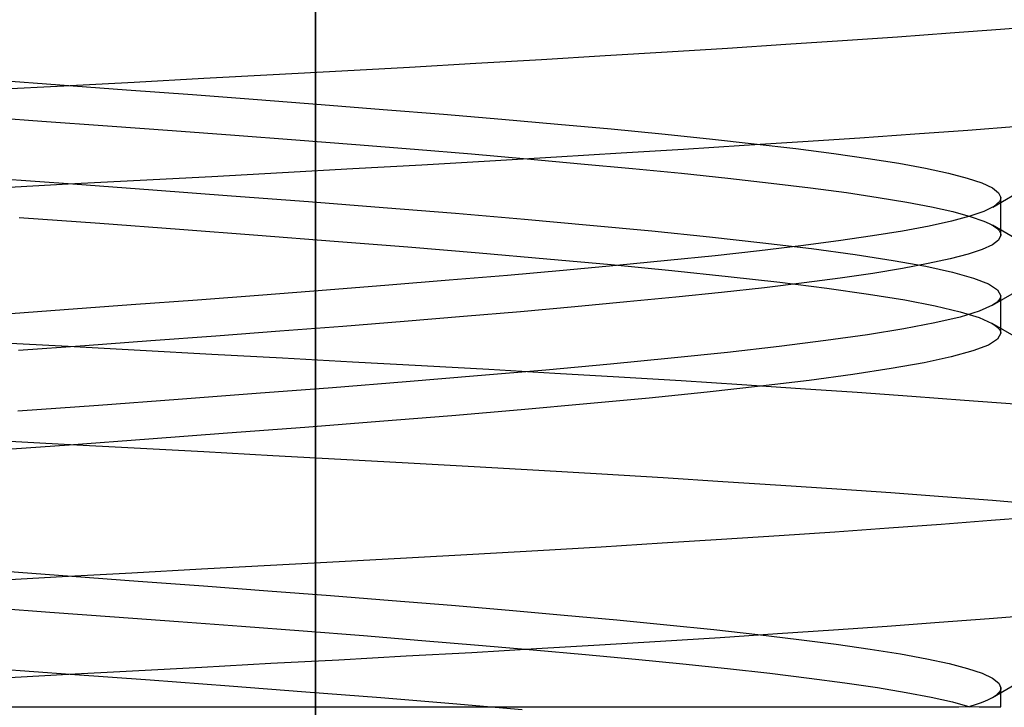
# Model space of a CAD drawing. Header units: millimetres. Extents: x 0 to 93, y -50 to 1.2.
# Tile 42 of 137: x 7.7 to 8.7, y -5.2 to -4.5. Entities that reach past the tile are written whole.
import ezdxf

# ---------------------------------------------------------------- set-up
doc = ezdxf.new("R2010")
doc.units = ezdxf.units.MM
doc.layers.add('MAIN-2', color=7, linetype='Continuous')

msp = doc.modelspace()

# ---------------------------------------------------------------- linework, layer by layer
at = {"layer": 'MAIN-2'}
for p, q in [((8.0005, -9), (8.0005, 0)), ((8.0005, 0), (8.0005, -9)), ((8.0005, -8), (8.0005, -0.8)), ((8.0005, -0.8), (8.0005, -8)), ((8.6996, -4.5095), (8.6481, -4.5134)), ((8.6996, -4.5095), (8.6481, -4.5134)), ((8.7486, -4.5056), (8.6996, -4.5095)), ((8.7486, -4.5056), (8.6996, -4.5095)), ((8.5385, -4.5212), (8.4807, -4.525)), ((8.5385, -4.5212), (8.4807, -4.525)), ((8.5944, -4.5173), (8.5385, -4.5212)), ((8.5944, -4.5173), (8.5385, -4.5212)), ((8.6481, -4.5134), (8.5944, -4.5173)), ((8.6481, -4.5134), (8.5944, -4.5173)), ((8.4211, -4.5288), (8.3596, -4.5326)), ((8.4211, -4.5288), (8.3596, -4.5326)), ((8.4807, -4.525), (8.4211, -4.5288)), ((8.4807, -4.525), (8.4211, -4.5288)), ((8.2312, -4.5404), (8.1644, -4.5443)), ((8.2312, -4.5404), (8.1644, -4.5443)), ((8.2963, -4.5365), (8.2312, -4.5404)), ((8.2963, -4.5365), (8.2312, -4.5404)), ((8.3596, -4.5326), (8.2963, -4.5365)), ((8.3596, -4.5326), (8.2963, -4.5365)), ((8.0964, -4.5482), (8.0274, -4.5521)), ((8.0964, -4.5482), (8.0274, -4.5521)), ((8.1644, -4.5443), (8.0964, -4.5482)), ((8.1644, -4.5443), (8.0964, -4.5482)), ((7.6709, -4.561), (7.7396, -4.566)), ((7.6709, -4.561), (7.7396, -4.566)), ((7.8868, -4.5597), (7.8156, -4.5635)), ((7.8868, -4.5597), (7.8156, -4.5635)), ((7.9575, -4.5559), (7.8868, -4.5597)), ((7.9575, -4.5559), (7.8868, -4.5597)), ((8.0274, -4.5521), (7.9575, -4.5559)), ((8.0274, -4.5521), (7.9575, -4.5559)), ((7.7439, -4.5673), (7.672, -4.5711)), ((7.7439, -4.5673), (7.672, -4.5711)), ((7.7396, -4.566), (7.8078, -4.571)), ((7.7396, -4.566), (7.8078, -4.571)), ((7.8156, -4.5635), (7.7439, -4.5673)), ((7.8156, -4.5635), (7.7439, -4.5673)), ((7.8078, -4.571), (7.8752, -4.576)), ((7.8078, -4.571), (7.8752, -4.576)), ((7.8752, -4.576), (7.9414, -4.581)), ((7.8752, -4.576), (7.9414, -4.581)), ((7.9414, -4.581), (8.0064, -4.586)), ((7.9414, -4.581), (8.0064, -4.586)), ((8.0064, -4.586), (8.0698, -4.591)), ((8.0064, -4.586), (8.0698, -4.591)), ((8.0698, -4.591), (8.1313, -4.596)), ((8.0698, -4.591), (8.1313, -4.596)), ((7.6533, -4.5979), (7.7213, -4.6029)), ((7.6533, -4.5979), (7.7213, -4.6029)), ((8.1313, -4.596), (8.1907, -4.601)), ((8.1313, -4.596), (8.1907, -4.601)), ((8.1907, -4.601), (8.2478, -4.606)), ((8.1907, -4.601), (8.2478, -4.606)), ((7.7213, -4.6029), (7.7885, -4.6078)), ((7.7213, -4.6029), (7.7885, -4.6078)), ((7.7885, -4.6078), (7.8543, -4.6127)), ((7.7885, -4.6078), (7.8543, -4.6127)), ((8.2478, -4.606), (8.3023, -4.611)), ((8.2478, -4.606), (8.3023, -4.611)), ((8.3023, -4.611), (8.354, -4.616)), ((8.3023, -4.611), (8.354, -4.616)), ((8.6663, -4.6121), (8.7177, -4.6082)), ((8.6663, -4.6121), (8.7177, -4.6082)), ((7.8543, -4.6127), (7.9183, -4.6174)), ((7.8543, -4.6127), (7.9183, -4.6174)), ((7.9183, -4.6174), (7.9806, -4.6221)), ((7.9183, -4.6174), (7.9806, -4.6221)), ((8.354, -4.616), (8.4028, -4.621)), ((8.354, -4.616), (8.4028, -4.621)), ((8.4028, -4.621), (8.4483, -4.626)), ((8.4028, -4.621), (8.4483, -4.626)), ((8.4979, -4.6237), (8.556, -4.6199)), ((8.4979, -4.6237), (8.556, -4.6199)), ((8.556, -4.6199), (8.6123, -4.616)), ((8.556, -4.6199), (8.6123, -4.616)), ((8.6123, -4.616), (8.6663, -4.6121)), ((8.6123, -4.616), (8.6663, -4.6121)), ((7.9806, -4.6221), (8.0417, -4.6269)), ((7.9806, -4.6221), (8.0417, -4.6269)), ((8.0417, -4.6269), (8.1015, -4.6317)), ((8.0417, -4.6269), (8.1015, -4.6317)), ((8.1015, -4.6317), (8.1599, -4.6365)), ((8.1015, -4.6317), (8.1599, -4.6365)), ((8.3125, -4.6354), (8.3763, -4.6315)), ((8.3125, -4.6354), (8.3763, -4.6315)), ((8.3763, -4.6315), (8.4381, -4.6276)), ((8.3763, -4.6315), (8.4381, -4.6276)), ((8.4381, -4.6276), (8.4979, -4.6237)), ((8.4381, -4.6276), (8.4979, -4.6237)), ((8.4483, -4.626), (8.4906, -4.631)), ((8.4483, -4.626), (8.4906, -4.631)), ((8.4906, -4.631), (8.5294, -4.636)), ((8.4906, -4.631), (8.5294, -4.636)), ((8.1599, -4.6365), (8.2166, -4.6414)), ((8.1599, -4.6365), (8.2166, -4.6414)), ((8.1786, -4.6434), (8.2465, -4.6394)), ((8.1786, -4.6434), (8.2465, -4.6394)), ((8.2166, -4.6414), (8.2714, -4.6464)), ((8.2166, -4.6414), (8.2714, -4.6464)), ((8.2465, -4.6394), (8.3125, -4.6354)), ((8.2465, -4.6394), (8.3125, -4.6354)), ((8.5294, -4.636), (8.5645, -4.641)), ((8.5294, -4.636), (8.5645, -4.641)), ((8.5645, -4.641), (8.5959, -4.646)), ((8.5645, -4.641), (8.5959, -4.646)), ((7.9671, -4.6554), (8.0386, -4.6514)), ((7.9671, -4.6554), (8.0386, -4.6514)), ((8.0386, -4.6514), (8.1092, -4.6475)), ((8.0386, -4.6514), (8.1092, -4.6475)), ((8.1092, -4.6475), (8.1786, -4.6434)), ((8.1092, -4.6475), (8.1786, -4.6434)), ((8.2714, -4.6464), (8.3241, -4.6513)), ((8.2714, -4.6464), (8.3241, -4.6513)), ((8.3241, -4.6513), (8.3742, -4.6562)), ((8.3241, -4.6513), (8.3742, -4.6562)), ((8.5959, -4.646), (8.6232, -4.651)), ((8.5959, -4.646), (8.6232, -4.651)), ((8.6232, -4.651), (8.6465, -4.656)), ((8.6232, -4.651), (8.6465, -4.656)), ((7.6704, -4.661), (7.753, -4.667)), ((7.6704, -4.661), (7.753, -4.667)), ((7.8217, -4.6632), (7.8947, -4.6593)), ((7.8217, -4.6632), (7.8947, -4.6593)), ((7.8947, -4.6593), (7.9671, -4.6554)), ((7.8947, -4.6593), (7.9671, -4.6554)), ((8.3742, -4.6562), (8.4215, -4.6611)), ((8.3742, -4.6562), (8.4215, -4.6611)), ((8.4215, -4.6611), (8.4656, -4.6661)), ((8.4215, -4.6611), (8.4656, -4.6661)), ((8.6465, -4.656), (8.6656, -4.661)), ((8.6465, -4.656), (8.6656, -4.661)), ((8.6656, -4.661), (8.6806, -4.666)), ((8.6656, -4.661), (8.6806, -4.666)), ((7.6741, -4.671), (7.7481, -4.6671)), ((7.6741, -4.671), (7.7481, -4.6671)), ((7.7481, -4.6671), (7.8217, -4.6632)), ((7.7481, -4.6671), (7.8217, -4.6632)), ((7.753, -4.667), (7.8347, -4.673)), ((7.753, -4.667), (7.8347, -4.673)), ((8.4656, -4.6661), (8.5059, -4.671)), ((8.4656, -4.6661), (8.5059, -4.671)), ((8.5059, -4.671), (8.5424, -4.6759)), ((8.5059, -4.671), (8.5424, -4.6759)), ((8.6806, -4.666), (8.6913, -4.671)), ((8.6806, -4.666), (8.6913, -4.671)), ((8.6913, -4.671), (8.6977, -4.676)), ((8.6913, -4.671), (8.6977, -4.676)), ((8.6917, -4.6906), (8.7253, -4.6711)), ((8.6917, -4.6906), (8.7253, -4.6711)), ((7.8347, -4.673), (7.915, -4.679)), ((7.8347, -4.673), (7.915, -4.679)), ((7.915, -4.679), (7.9936, -4.685)), ((7.915, -4.679), (7.9936, -4.685)), ((8.5424, -4.6759), (8.5749, -4.6808)), ((8.5424, -4.6759), (8.5749, -4.6808)), ((8.5749, -4.6808), (8.6039, -4.6856)), ((8.5749, -4.6808), (8.6039, -4.6856)), ((8.6977, -4.676), (8.6999, -4.6809)), ((8.6977, -4.676), (8.6999, -4.6809)), ((8.6998, -4.6816), (8.6997, -4.6823)), ((8.6998, -4.6816), (8.6997, -4.6823)), ((8.6999, -4.6809), (8.6998, -4.6816)), ((8.6999, -4.6809), (8.6998, -4.6816)), ((8.6999, -4.6842), (8.6999, -4.681)), ((8.6999, -4.6842), (8.6999, -4.681)), ((7.9936, -4.685), (8.0698, -4.691)), ((7.9936, -4.685), (8.0698, -4.691)), ((8.0698, -4.691), (8.1434, -4.697)), ((8.0698, -4.691), (8.1434, -4.697)), ((8.6039, -4.6856), (8.6293, -4.6905)), ((8.6039, -4.6856), (8.6293, -4.6905)), ((8.6293, -4.6905), (8.651, -4.6953)), ((8.6293, -4.6905), (8.651, -4.6953)), ((8.6928, -4.69), (8.6827, -4.695)), ((8.6928, -4.69), (8.6827, -4.695)), ((8.6985, -4.6849), (8.6928, -4.69)), ((8.6985, -4.6849), (8.6928, -4.69)), ((8.6989, -4.6843), (8.6985, -4.6849)), ((8.6989, -4.6843), (8.6985, -4.6849)), ((8.6993, -4.6836), (8.6989, -4.6843)), ((8.6993, -4.6836), (8.6989, -4.6843)), ((8.6995, -4.6829), (8.6993, -4.6836)), ((8.6995, -4.6829), (8.6993, -4.6836)), ((8.6997, -4.6823), (8.6995, -4.6829)), ((8.6997, -4.6823), (8.6995, -4.6829)), ((8.6999, -4.6873), (8.6999, -4.6842)), ((8.6999, -4.6873), (8.6999, -4.6842)), ((8.6999, -4.6905), (8.6999, -4.6873)), ((8.6999, -4.6905), (8.6999, -4.6873)), ((8.6999, -4.6937), (8.6999, -4.6905)), ((8.6999, -4.6937), (8.6999, -4.6905)), ((7.6984, -4.7012), (7.7807, -4.7072)), ((7.6984, -4.7012), (7.7807, -4.7072)), ((8.1434, -4.697), (8.2138, -4.703)), ((8.1434, -4.697), (8.2138, -4.703)), ((8.6682, -4.7), (8.6495, -4.705)), ((8.6682, -4.7), (8.6495, -4.705)), ((8.651, -4.6953), (8.6688, -4.7001)), ((8.651, -4.6953), (8.6688, -4.7001)), ((8.6827, -4.695), (8.6682, -4.7)), ((8.6827, -4.695), (8.6682, -4.7)), ((8.6688, -4.7001), (8.6826, -4.7049)), ((8.6688, -4.7001), (8.6826, -4.7049)), ((8.6999, -4.6969), (8.6999, -4.6937)), ((8.6999, -4.6969), (8.6999, -4.6937)), ((8.6999, -4.7001), (8.6999, -4.6969)), ((8.6999, -4.7001), (8.6999, -4.6969)), ((8.6999, -4.7033), (8.6999, -4.7001)), ((8.6999, -4.7033), (8.6999, -4.7001)), ((7.7807, -4.7072), (7.8619, -4.7132)), ((7.7807, -4.7072), (7.8619, -4.7132)), ((8.2138, -4.703), (8.2807, -4.709)), ((8.2138, -4.703), (8.2807, -4.709)), ((8.2807, -4.709), (8.3438, -4.715)), ((8.2807, -4.709), (8.3438, -4.715)), ((8.6267, -4.71), (8.5997, -4.7151)), ((8.6267, -4.71), (8.5997, -4.7151)), ((8.6495, -4.705), (8.6267, -4.71)), ((8.6495, -4.705), (8.6267, -4.71)), ((8.6826, -4.7049), (8.688, -4.7073)), ((8.6826, -4.7049), (8.688, -4.7073)), ((8.688, -4.7073), (8.6923, -4.7097)), ((8.688, -4.7073), (8.6923, -4.7097)), ((8.7249, -4.7286), (8.6913, -4.7091)), ((8.7249, -4.7286), (8.6913, -4.7091)), ((8.6923, -4.7097), (8.6957, -4.7121)), ((8.6923, -4.7097), (8.6957, -4.7121)), ((8.6999, -4.7065), (8.6999, -4.7033)), ((8.6999, -4.7065), (8.6999, -4.7033)), ((8.6999, -4.7096), (8.6999, -4.7065)), ((8.6999, -4.7096), (8.6999, -4.7065)), ((8.6999, -4.7128), (8.6999, -4.7096)), ((8.6999, -4.7128), (8.6999, -4.7096)), ((7.8619, -4.7132), (7.9417, -4.7192)), ((7.8619, -4.7132), (7.9417, -4.7192)), ((7.9417, -4.7192), (8.0196, -4.7253)), ((7.9417, -4.7192), (8.0196, -4.7253)), ((8.3438, -4.715), (8.4028, -4.721)), ((8.3438, -4.715), (8.4028, -4.721)), ((8.4028, -4.721), (8.4572, -4.727)), ((8.4028, -4.721), (8.4572, -4.727)), ((8.5689, -4.7201), (8.5342, -4.7251)), ((8.5689, -4.7201), (8.5342, -4.7251)), ((8.5997, -4.7151), (8.5689, -4.7201)), ((8.5997, -4.7151), (8.5689, -4.7201)), ((8.6957, -4.7121), (8.6981, -4.7145)), ((8.6957, -4.7121), (8.6981, -4.7145)), ((8.6999, -4.7194), (8.6977, -4.7243)), ((8.6999, -4.7194), (8.6977, -4.7243)), ((8.6981, -4.7145), (8.6995, -4.7169)), ((8.6981, -4.7145), (8.6995, -4.7169)), ((8.6995, -4.7169), (8.6999, -4.7194)), ((8.6995, -4.7169), (8.6999, -4.7194)), ((8.6999, -4.716), (8.6999, -4.7128)), ((8.6999, -4.716), (8.6999, -4.7128)), ((8.6999, -4.7191), (8.6999, -4.716)), ((8.6999, -4.7191), (8.6999, -4.716)), ((8.0196, -4.7253), (8.095, -4.7313)), ((8.0196, -4.7253), (8.095, -4.7313)), ((8.095, -4.7313), (8.1675, -4.7373)), ((8.095, -4.7313), (8.1675, -4.7373)), ((8.4958, -4.7301), (8.4538, -4.7352)), ((8.4958, -4.7301), (8.4538, -4.7352)), ((8.4572, -4.727), (8.5068, -4.733)), ((8.4572, -4.727), (8.5068, -4.733)), ((8.5342, -4.7251), (8.4958, -4.7301)), ((8.5342, -4.7251), (8.4958, -4.7301)), ((8.6914, -4.7291), (8.681, -4.7339)), ((8.6914, -4.7291), (8.681, -4.7339)), ((8.6977, -4.7243), (8.6914, -4.7291)), ((8.6977, -4.7243), (8.6914, -4.7291)), ((8.1675, -4.7373), (8.2367, -4.7433)), ((8.1675, -4.7373), (8.2367, -4.7433)), ((8.4083, -4.7402), (8.3597, -4.7452)), ((8.4083, -4.7402), (8.3597, -4.7452)), ((8.4538, -4.7352), (8.4083, -4.7402)), ((8.4538, -4.7352), (8.4083, -4.7402)), ((8.5068, -4.733), (8.5513, -4.739)), ((8.5068, -4.733), (8.5513, -4.739)), ((8.5513, -4.739), (8.5901, -4.745)), ((8.5513, -4.739), (8.5901, -4.745)), ((8.6666, -4.7387), (8.6482, -4.7435)), ((8.6666, -4.7387), (8.6482, -4.7435)), ((8.681, -4.7339), (8.6666, -4.7387)), ((8.681, -4.7339), (8.6666, -4.7387)), ((8.2367, -4.7433), (8.3024, -4.7493)), ((8.2367, -4.7433), (8.3024, -4.7493)), ((8.3079, -4.7502), (8.2535, -4.7552)), ((8.3079, -4.7502), (8.2535, -4.7552)), ((8.3024, -4.7493), (8.3642, -4.7553)), ((8.3024, -4.7493), (8.3642, -4.7553)), ((8.3597, -4.7452), (8.3079, -4.7502)), ((8.3597, -4.7452), (8.3079, -4.7502)), ((8.5901, -4.745), (8.6233, -4.751)), ((8.5901, -4.745), (8.6233, -4.751)), ((8.6257, -4.7483), (8.5995, -4.7532)), ((8.6257, -4.7483), (8.5995, -4.7532)), ((8.6233, -4.751), (8.6506, -4.757)), ((8.6233, -4.751), (8.6506, -4.757)), ((8.6482, -4.7435), (8.6257, -4.7483)), ((8.6482, -4.7435), (8.6257, -4.7483)), ((8.1964, -4.7603), (8.137, -4.7653)), ((8.1964, -4.7603), (8.137, -4.7653)), ((8.2535, -4.7552), (8.1964, -4.7603)), ((8.2535, -4.7552), (8.1964, -4.7603)), ((8.3642, -4.7553), (8.4216, -4.7613)), ((8.3642, -4.7553), (8.4216, -4.7613)), ((8.4216, -4.7613), (8.4745, -4.7673)), ((8.4216, -4.7613), (8.4745, -4.7673)), ((8.5695, -4.7582), (8.536, -4.7631)), ((8.5695, -4.7582), (8.536, -4.7631)), ((8.5995, -4.7532), (8.5695, -4.7582)), ((8.5995, -4.7532), (8.5695, -4.7582)), ((8.6506, -4.757), (8.672, -4.763)), ((8.6506, -4.757), (8.672, -4.763)), ((8.0754, -4.7703), (8.012, -4.7753)), ((8.0754, -4.7703), (8.012, -4.7753)), ((8.137, -4.7653), (8.0754, -4.7703)), ((8.137, -4.7653), (8.0754, -4.7703)), ((8.4991, -4.768), (8.4587, -4.7729)), ((8.4991, -4.768), (8.4587, -4.7729)), ((8.4745, -4.7673), (8.5223, -4.7733)), ((8.4745, -4.7673), (8.5223, -4.7733)), ((8.536, -4.7631), (8.4991, -4.768)), ((8.536, -4.7631), (8.4991, -4.768)), ((8.672, -4.763), (8.6874, -4.769)), ((8.672, -4.763), (8.6874, -4.769)), ((8.6874, -4.769), (8.6967, -4.775)), ((8.6874, -4.769), (8.6967, -4.775)), ((8.6915, -4.7908), (8.7251, -4.7713)), ((8.6915, -4.7908), (8.7251, -4.7713)), ((7.9469, -4.7803), (7.8803, -4.7854)), ((7.9469, -4.7803), (7.8803, -4.7854)), ((8.012, -4.7753), (7.9469, -4.7803)), ((8.012, -4.7753), (7.9469, -4.7803)), ((8.415, -4.7777), (8.3682, -4.7825)), ((8.415, -4.7777), (8.3682, -4.7825)), ((8.4587, -4.7729), (8.415, -4.7777)), ((8.4587, -4.7729), (8.415, -4.7777)), ((8.5223, -4.7733), (8.5649, -4.7793)), ((8.5223, -4.7733), (8.5649, -4.7793)), ((8.5649, -4.7793), (8.6019, -4.7853)), ((8.5649, -4.7793), (8.6019, -4.7853)), ((8.6967, -4.775), (8.6998, -4.781)), ((8.6967, -4.775), (8.6998, -4.781)), ((8.6998, -4.781), (8.6996, -4.7826)), ((8.6998, -4.781), (8.6996, -4.7826)), ((8.6998, -4.7842), (8.6998, -4.781)), ((8.6998, -4.7842), (8.6998, -4.781)), ((7.8127, -4.7904), (7.7442, -4.7954)), ((7.8127, -4.7904), (7.7442, -4.7954)), ((7.8803, -4.7854), (7.8127, -4.7904)), ((7.8803, -4.7854), (7.8127, -4.7904)), ((8.2654, -4.7923), (8.2097, -4.7973)), ((8.2654, -4.7923), (8.2097, -4.7973)), ((8.3183, -4.7873), (8.2654, -4.7923)), ((8.3183, -4.7873), (8.2654, -4.7923)), ((8.3682, -4.7825), (8.3183, -4.7873)), ((8.3682, -4.7825), (8.3183, -4.7873)), ((8.6019, -4.7853), (8.6331, -4.7913)), ((8.6019, -4.7853), (8.6331, -4.7913)), ((8.6331, -4.7913), (8.6585, -4.7973)), ((8.6331, -4.7913), (8.6585, -4.7973)), ((8.6915, -4.7908), (8.678, -4.7968)), ((8.6915, -4.7908), (8.678, -4.7968)), ((8.694, -4.7891), (8.6915, -4.7908)), ((8.694, -4.7891), (8.6915, -4.7908)), ((8.6961, -4.7875), (8.694, -4.7891)), ((8.6961, -4.7875), (8.694, -4.7891)), ((8.6977, -4.7859), (8.6961, -4.7875)), ((8.6977, -4.7859), (8.6961, -4.7875)), ((8.6989, -4.7843), (8.6977, -4.7859)), ((8.6989, -4.7843), (8.6977, -4.7859)), ((8.6996, -4.7826), (8.6989, -4.7843)), ((8.6996, -4.7826), (8.6989, -4.7843)), ((8.6998, -4.7874), (8.6998, -4.7842)), ((8.6998, -4.7874), (8.6998, -4.7842)), ((8.6998, -4.7906), (8.6998, -4.7874)), ((8.6998, -4.7906), (8.6998, -4.7874)), ((8.6998, -4.7938), (8.6998, -4.7906)), ((8.6998, -4.7938), (8.6998, -4.7906)), ((7.7442, -4.7954), (7.6752, -4.8004)), ((7.7442, -4.7954), (7.6752, -4.8004)), ((8.1515, -4.8023), (8.091, -4.8073)), ((8.1515, -4.8023), (8.091, -4.8073)), ((8.2097, -4.7973), (8.1515, -4.8023)), ((8.2097, -4.7973), (8.1515, -4.8023)), ((8.678, -4.7968), (8.6583, -4.8028)), ((8.678, -4.7968), (8.6583, -4.8028)), ((8.6585, -4.7973), (8.6778, -4.8033)), ((8.6585, -4.7973), (8.6778, -4.8033)), ((8.6998, -4.797), (8.6998, -4.7938)), ((8.6998, -4.797), (8.6998, -4.7938)), ((8.6998, -4.8001), (8.6998, -4.797)), ((8.6998, -4.8001), (8.6998, -4.797)), ((8.6998, -4.8033), (8.6998, -4.8001)), ((8.6998, -4.8033), (8.6998, -4.8001)), ((8.0285, -4.8123), (7.9644, -4.8172)), ((8.0285, -4.8123), (7.9644, -4.8172)), ((8.091, -4.8073), (8.0285, -4.8123)), ((8.091, -4.8073), (8.0285, -4.8123)), ((8.6326, -4.8088), (8.6011, -4.8148)), ((8.6326, -4.8088), (8.6011, -4.8148)), ((8.6583, -4.8028), (8.6326, -4.8088)), ((8.6583, -4.8028), (8.6326, -4.8088)), ((8.6778, -4.8033), (8.6912, -4.8093)), ((8.6778, -4.8033), (8.6912, -4.8093)), ((8.7248, -4.8288), (8.6912, -4.8092)), ((8.7248, -4.8288), (8.6912, -4.8092)), ((8.6912, -4.8093), (8.6938, -4.8109)), ((8.6912, -4.8093), (8.6938, -4.8109)), ((8.6938, -4.8109), (8.696, -4.8126)), ((8.6938, -4.8109), (8.696, -4.8126)), ((8.6998, -4.8065), (8.6998, -4.8033)), ((8.6998, -4.8065), (8.6998, -4.8033)), ((8.6998, -4.8097), (8.6998, -4.8065)), ((8.6998, -4.8097), (8.6998, -4.8065)), ((8.6998, -4.8129), (8.6998, -4.8097)), ((8.6998, -4.8129), (8.6998, -4.8097)), ((7.899, -4.8221), (7.8326, -4.827)), ((7.899, -4.8221), (7.8326, -4.827)), ((7.9644, -4.8172), (7.899, -4.8221)), ((7.9644, -4.8172), (7.899, -4.8221)), ((8.5639, -4.8208), (8.5214, -4.8268)), ((8.5639, -4.8208), (8.5214, -4.8268)), ((8.6011, -4.8148), (8.5639, -4.8208)), ((8.6011, -4.8148), (8.5639, -4.8208)), ((8.696, -4.8126), (8.6977, -4.8143)), ((8.696, -4.8126), (8.6977, -4.8143)), ((8.6998, -4.8193), (8.6967, -4.8253)), ((8.6998, -4.8193), (8.6967, -4.8253)), ((8.6977, -4.8143), (8.6989, -4.8159)), ((8.6977, -4.8143), (8.6989, -4.8159)), ((8.6989, -4.8159), (8.6996, -4.8176)), ((8.6989, -4.8159), (8.6996, -4.8176)), ((8.6996, -4.8176), (8.6998, -4.8193)), ((8.6996, -4.8176), (8.6998, -4.8193)), ((8.6998, -4.8161), (8.6998, -4.8129)), ((8.6998, -4.8161), (8.6998, -4.8129)), ((8.6998, -4.8192), (8.6998, -4.8161)), ((8.6998, -4.8192), (8.6998, -4.8161)), ((7.7481, -4.8329), (7.6742, -4.8289)), ((7.7481, -4.8329), (7.6742, -4.8289)), ((7.7654, -4.832), (7.6977, -4.8369)), ((7.7654, -4.832), (7.6977, -4.8369)), ((7.8326, -4.827), (7.7654, -4.832)), ((7.8326, -4.827), (7.7654, -4.832)), ((8.5214, -4.8268), (8.4737, -4.8328)), ((8.5214, -4.8268), (8.4737, -4.8328)), ((8.6872, -4.8313), (8.6714, -4.8373)), ((8.6872, -4.8313), (8.6714, -4.8373)), ((8.6967, -4.8253), (8.6872, -4.8313)), ((8.6967, -4.8253), (8.6872, -4.8313)), ((7.8217, -4.8368), (7.7481, -4.8329)), ((7.8217, -4.8368), (7.7481, -4.8329)), ((7.8948, -4.8408), (7.8217, -4.8368)), ((7.8948, -4.8408), (7.8217, -4.8368)), ((7.9671, -4.8447), (7.8948, -4.8408)), ((7.9671, -4.8447), (7.8948, -4.8408)), ((8.4209, -4.8388), (8.3634, -4.8448)), ((8.4209, -4.8388), (8.3634, -4.8448)), ((8.4737, -4.8328), (8.4209, -4.8388)), ((8.4737, -4.8328), (8.4209, -4.8388)), ((8.6714, -4.8373), (8.6494, -4.8433)), ((8.6714, -4.8373), (8.6494, -4.8433)), ((8.0385, -4.8486), (7.9671, -4.8447)), ((8.0385, -4.8486), (7.9671, -4.8447)), ((8.1087, -4.8524), (8.0385, -4.8486)), ((8.1087, -4.8524), (8.0385, -4.8486)), ((8.1775, -4.8563), (8.1087, -4.8524)), ((8.1775, -4.8563), (8.1087, -4.8524)), ((8.3015, -4.8508), (8.2356, -4.8568)), ((8.3015, -4.8508), (8.2356, -4.8568)), ((8.3634, -4.8448), (8.3015, -4.8508)), ((8.3634, -4.8448), (8.3015, -4.8508)), ((8.6216, -4.8493), (8.588, -4.8553)), ((8.6216, -4.8493), (8.588, -4.8553)), ((8.6494, -4.8433), (8.6216, -4.8493)), ((8.6494, -4.8433), (8.6216, -4.8493)), ((8.2356, -4.8568), (8.166, -4.8628)), ((8.2356, -4.8568), (8.166, -4.8628)), ((8.2447, -4.8602), (8.1775, -4.8563)), ((8.2447, -4.8602), (8.1775, -4.8563)), ((8.3102, -4.864), (8.2447, -4.8602)), ((8.3102, -4.864), (8.2447, -4.8602)), ((8.5488, -4.8613), (8.5044, -4.8673)), ((8.5488, -4.8613), (8.5044, -4.8673)), ((8.588, -4.8553), (8.5488, -4.8613)), ((8.588, -4.8553), (8.5488, -4.8613)), ((8.0933, -4.8688), (8.0179, -4.8748)), ((8.0933, -4.8688), (8.0179, -4.8748)), ((8.166, -4.8628), (8.0933, -4.8688)), ((8.166, -4.8628), (8.0933, -4.8688)), ((8.3739, -4.8679), (8.3102, -4.864)), ((8.3739, -4.8679), (8.3102, -4.864)), ((8.4356, -4.8718), (8.3739, -4.8679)), ((8.4356, -4.8718), (8.3739, -4.8679)), ((8.4954, -4.8758), (8.4356, -4.8718)), ((8.4954, -4.8758), (8.4356, -4.8718)), ((8.5044, -4.8673), (8.4548, -4.8733)), ((8.5044, -4.8673), (8.4548, -4.8733)), ((7.9401, -4.8808), (7.8604, -4.8868)), ((7.9401, -4.8808), (7.8604, -4.8868)), ((8.0179, -4.8748), (7.9401, -4.8808)), ((8.0179, -4.8748), (7.9401, -4.8808)), ((8.4003, -4.8793), (8.3411, -4.8853)), ((8.4003, -4.8793), (8.3411, -4.8853)), ((8.4548, -4.8733), (8.4003, -4.8793)), ((8.4548, -4.8733), (8.4003, -4.8793)), ((8.5533, -4.8797), (8.4954, -4.8758)), ((8.5533, -4.8797), (8.4954, -4.8758)), ((8.6092, -4.8837), (8.5533, -4.8797)), ((8.6092, -4.8837), (8.5533, -4.8797)), ((7.7791, -4.8928), (7.6968, -4.8988)), ((7.7791, -4.8928), (7.6968, -4.8988)), ((7.8604, -4.8868), (7.7791, -4.8928)), ((7.8604, -4.8868), (7.7791, -4.8928)), ((8.2776, -4.8913), (8.2104, -4.8973)), ((8.2776, -4.8913), (8.2104, -4.8973)), ((8.3411, -4.8853), (8.2776, -4.8913)), ((8.3411, -4.8853), (8.2776, -4.8913)), ((8.6629, -4.8877), (8.6092, -4.8837)), ((8.6629, -4.8877), (8.6092, -4.8837)), ((8.7141, -4.8916), (8.6629, -4.8877)), ((8.7141, -4.8916), (8.6629, -4.8877)), ((8.2104, -4.8973), (8.1396, -4.9033)), ((8.2104, -4.8973), (8.1396, -4.9033)), ((8.0659, -4.9093), (7.9896, -4.9153)), ((8.0659, -4.9093), (7.9896, -4.9153)), ((8.1396, -4.9033), (8.0659, -4.9093)), ((8.1396, -4.9033), (8.0659, -4.9093)), ((7.911, -4.9213), (7.8307, -4.9273)), ((7.911, -4.9213), (7.8307, -4.9273)), ((7.9896, -4.9153), (7.911, -4.9213)), ((7.9896, -4.9153), (7.911, -4.9213)), ((7.744, -4.9326), (7.6721, -4.9288)), ((7.744, -4.9326), (7.6721, -4.9288)), ((7.8156, -4.9365), (7.744, -4.9326)), ((7.8156, -4.9365), (7.744, -4.9326)), ((7.8307, -4.9273), (7.7491, -4.9333)), ((7.8307, -4.9273), (7.7491, -4.9333)), ((7.7491, -4.9333), (7.6665, -4.9393)), ((7.7491, -4.9333), (7.6665, -4.9393)), ((7.8867, -4.9403), (7.8156, -4.9365)), ((7.8867, -4.9403), (7.8156, -4.9365)), ((7.9571, -4.9442), (7.8867, -4.9403)), ((7.9571, -4.9442), (7.8867, -4.9403)), ((8.0266, -4.948), (7.9571, -4.9442)), ((8.0266, -4.948), (7.9571, -4.9442)), ((8.0951, -4.9518), (8.0266, -4.948)), ((8.0951, -4.9518), (8.0266, -4.948)), ((8.1624, -4.9556), (8.0951, -4.9518)), ((8.1624, -4.9556), (8.0951, -4.9518)), ((8.2284, -4.9593), (8.1624, -4.9556)), ((8.2284, -4.9593), (8.1624, -4.9556)), ((8.2928, -4.963), (8.2284, -4.9593)), ((8.2928, -4.963), (8.2284, -4.9593)), ((8.3555, -4.9668), (8.2928, -4.963)), ((8.3555, -4.9668), (8.2928, -4.963)), ((8.4164, -4.9706), (8.3555, -4.9668)), ((8.4164, -4.9706), (8.3555, -4.9668)), ((8.4754, -4.9744), (8.4164, -4.9706)), ((8.4754, -4.9744), (8.4164, -4.9706)), ((8.5325, -4.9783), (8.4754, -4.9744)), ((8.5325, -4.9783), (8.4754, -4.9744)), ((8.5876, -4.9821), (8.5325, -4.9783)), ((8.5876, -4.9821), (8.5325, -4.9783)), ((8.6406, -4.986), (8.5876, -4.9821)), ((8.6406, -4.986), (8.5876, -4.9821)), ((8.6914, -4.9899), (8.6406, -4.986)), ((8.6914, -4.9899), (8.6406, -4.986)), ((8.7401, -4.9938), (8.6914, -4.9899)), ((8.7401, -4.9938), (8.6914, -4.9899)), ((8.639, -5.0139), (8.69, -5.01)), ((8.639, -5.0139), (8.69, -5.01)), ((8.69, -5.01), (8.7384, -5.0062)), ((8.69, -5.01), (8.7384, -5.0062)), ((8.4737, -5.0254), (8.5306, -5.0216)), ((8.4737, -5.0254), (8.5306, -5.0216)), ((8.5306, -5.0216), (8.5858, -5.0177)), ((8.5306, -5.0216), (8.5858, -5.0177)), ((8.5858, -5.0177), (8.639, -5.0139)), ((8.5858, -5.0177), (8.639, -5.0139)), ((8.292, -5.0369), (8.3545, -5.0331)), ((8.292, -5.0369), (8.3545, -5.0331)), ((8.3545, -5.0331), (8.415, -5.0293)), ((8.3545, -5.0331), (8.415, -5.0293)), ((8.415, -5.0293), (8.4737, -5.0254)), ((8.415, -5.0293), (8.4737, -5.0254)), ((8.1613, -5.0444), (8.2275, -5.0407)), ((8.1613, -5.0444), (8.2275, -5.0407)), ((8.2275, -5.0407), (8.292, -5.0369)), ((8.2275, -5.0407), (8.292, -5.0369)), ((7.9548, -5.0558), (8.0247, -5.052)), ((7.9548, -5.0558), (8.0247, -5.052)), ((8.0247, -5.052), (8.0936, -5.0482)), ((8.0247, -5.052), (8.0936, -5.0482)), ((8.0936, -5.0482), (8.1613, -5.0444)), ((8.0936, -5.0482), (8.1613, -5.0444)), ((7.684, -5.0619), (7.7521, -5.0669)), ((7.684, -5.0619), (7.7521, -5.0669)), ((7.7422, -5.0673), (7.8133, -5.0634)), ((7.7422, -5.0673), (7.8133, -5.0634)), ((7.8133, -5.0634), (7.8842, -5.0596)), ((7.8133, -5.0634), (7.8842, -5.0596)), ((7.8842, -5.0596), (7.9548, -5.0558)), ((7.8842, -5.0596), (7.9548, -5.0558)), ((7.6711, -5.0712), (7.7422, -5.0673)), ((7.6711, -5.0712), (7.7422, -5.0673)), ((7.7521, -5.0669), (7.8196, -5.0719)), ((7.7521, -5.0669), (7.8196, -5.0719)), ((7.8196, -5.0719), (7.8863, -5.0768)), ((7.8196, -5.0719), (7.8863, -5.0768)), ((7.8863, -5.0768), (7.9519, -5.0818)), ((7.8863, -5.0768), (7.9519, -5.0818)), ((7.9519, -5.0818), (8.0161, -5.0867)), ((7.9519, -5.0818), (8.0161, -5.0867)), ((8.0161, -5.0867), (8.0787, -5.0917)), ((8.0161, -5.0867), (8.0787, -5.0917)), ((8.0787, -5.0917), (8.1394, -5.0966)), ((8.0787, -5.0917), (8.1394, -5.0966)), ((7.6631, -5.0987), (7.7296, -5.1035)), ((7.6631, -5.0987), (7.7296, -5.1035)), ((7.7296, -5.1035), (7.7956, -5.1083)), ((7.7296, -5.1035), (7.7956, -5.1083)), ((8.1394, -5.0966), (8.1981, -5.1016)), ((8.1394, -5.0966), (8.1981, -5.1016)), ((8.1981, -5.1016), (8.2543, -5.1066)), ((8.1981, -5.1016), (8.2543, -5.1066)), ((7.7956, -5.1083), (7.8609, -5.1131)), ((7.7956, -5.1083), (7.8609, -5.1131)), ((7.8609, -5.1131), (7.9251, -5.1179)), ((7.8609, -5.1131), (7.9251, -5.1179)), ((8.2543, -5.1066), (8.3081, -5.1115)), ((8.2543, -5.1066), (8.3081, -5.1115)), ((8.3081, -5.1115), (8.359, -5.1165)), ((8.3081, -5.1115), (8.359, -5.1165)), ((8.6371, -5.114), (8.6879, -5.1102)), ((8.6371, -5.114), (8.6879, -5.1102)), ((8.6879, -5.1102), (8.7364, -5.1064)), ((8.6879, -5.1102), (8.7364, -5.1064)), ((7.9251, -5.1179), (7.988, -5.1227)), ((7.9251, -5.1179), (7.988, -5.1227)), ((7.988, -5.1227), (8.0495, -5.1276)), ((7.988, -5.1227), (8.0495, -5.1276)), ((8.359, -5.1165), (8.4071, -5.1214)), ((8.359, -5.1165), (8.4071, -5.1214)), ((8.4071, -5.1214), (8.4521, -5.1264)), ((8.4071, -5.1214), (8.4521, -5.1264)), ((8.4722, -5.1255), (8.5291, -5.1217)), ((8.4722, -5.1255), (8.5291, -5.1217)), ((8.5291, -5.1217), (8.5841, -5.1178)), ((8.5291, -5.1217), (8.5841, -5.1178)), ((8.5841, -5.1178), (8.6371, -5.114)), ((8.5841, -5.1178), (8.6371, -5.114)), ((8.0495, -5.1276), (8.1093, -5.1324)), ((8.0495, -5.1276), (8.1093, -5.1324)), ((8.1093, -5.1324), (8.1671, -5.1372)), ((8.1093, -5.1324), (8.1671, -5.1372)), ((8.2904, -5.137), (8.3528, -5.1332)), ((8.2904, -5.137), (8.3528, -5.1332)), ((8.3528, -5.1332), (8.4134, -5.1294)), ((8.3528, -5.1332), (8.4134, -5.1294)), ((8.4134, -5.1294), (8.4722, -5.1255)), ((8.4134, -5.1294), (8.4722, -5.1255)), ((8.4521, -5.1264), (8.4938, -5.1314)), ((8.4521, -5.1264), (8.4938, -5.1314)), ((8.4938, -5.1314), (8.532, -5.1363)), ((8.4938, -5.1314), (8.532, -5.1363)), ((8.1603, -5.1446), (8.2262, -5.1408)), ((8.1603, -5.1446), (8.2262, -5.1408)), ((8.1671, -5.1372), (8.2228, -5.142)), ((8.1671, -5.1372), (8.2228, -5.142)), ((8.2228, -5.142), (8.2761, -5.1467)), ((8.2228, -5.142), (8.2761, -5.1467)), ((8.2262, -5.1408), (8.2904, -5.137)), ((8.2262, -5.1408), (8.2904, -5.137)), ((8.532, -5.1363), (8.5666, -5.1413)), ((8.532, -5.1363), (8.5666, -5.1413)), ((8.5666, -5.1413), (8.5974, -5.1462)), ((8.5666, -5.1413), (8.5974, -5.1462)), ((7.9549, -5.1558), (8.0245, -5.1521)), ((7.9549, -5.1558), (8.0245, -5.1521)), ((8.0245, -5.1521), (8.093, -5.1483)), ((8.0245, -5.1521), (8.093, -5.1483)), ((8.093, -5.1483), (8.1603, -5.1446)), ((8.093, -5.1483), (8.1603, -5.1446)), ((8.2761, -5.1467), (8.327, -5.1515)), ((8.2761, -5.1467), (8.327, -5.1515)), ((8.327, -5.1515), (8.3754, -5.1563)), ((8.327, -5.1515), (8.3754, -5.1563)), ((8.5974, -5.1462), (8.6243, -5.1512)), ((8.5974, -5.1462), (8.6243, -5.1512)), ((8.6243, -5.1512), (8.6472, -5.1561)), ((8.6243, -5.1512), (8.6472, -5.1561)), ((7.6677, -5.1607), (7.7503, -5.1668)), ((7.6677, -5.1607), (7.7503, -5.1668)), ((7.7426, -5.1673), (7.8138, -5.1634)), ((7.7426, -5.1673), (7.8138, -5.1634)), ((7.8138, -5.1634), (7.8846, -5.1596)), ((7.8138, -5.1634), (7.8846, -5.1596)), ((7.8846, -5.1596), (7.9549, -5.1558)), ((7.8846, -5.1596), (7.9549, -5.1558)), ((8.3754, -5.1563), (8.4212, -5.1611)), ((8.3754, -5.1563), (8.4212, -5.1611)), ((8.4212, -5.1611), (8.4642, -5.166)), ((8.4212, -5.1611), (8.4642, -5.166)), ((8.6472, -5.1561), (8.666, -5.1611)), ((8.6472, -5.1561), (8.666, -5.1611)), ((8.666, -5.1611), (8.6808, -5.166)), ((8.666, -5.1611), (8.6808, -5.166)), ((7.6713, -5.1712), (7.7426, -5.1673)), ((7.6713, -5.1712), (7.7426, -5.1673)), ((7.7503, -5.1668), (7.832, -5.1728)), ((7.7503, -5.1668), (7.832, -5.1728)), ((7.832, -5.1728), (7.9124, -5.1788)), ((7.832, -5.1728), (7.9124, -5.1788)), ((8.4642, -5.166), (8.5042, -5.1709)), ((8.4642, -5.166), (8.5042, -5.1709)), ((8.5042, -5.1709), (8.5409, -5.1757)), ((8.5042, -5.1709), (8.5409, -5.1757)), ((8.6808, -5.166), (8.6914, -5.171)), ((8.6808, -5.166), (8.6914, -5.171)), ((8.6914, -5.171), (8.6978, -5.176)), ((8.6914, -5.171), (8.6978, -5.176)), ((8.6914, -5.1907), (8.7249, -5.1712)), ((8.6914, -5.1907), (8.7249, -5.1712)), ((7.9124, -5.1788), (7.9909, -5.1848)), ((7.9124, -5.1788), (7.9909, -5.1848)), ((8.5409, -5.1757), (8.574, -5.1806)), ((8.5409, -5.1757), (8.574, -5.1806)), ((8.574, -5.1806), (8.6035, -5.1855)), ((8.574, -5.1806), (8.6035, -5.1855)), ((8.6978, -5.176), (8.7, -5.1809)), ((8.6978, -5.176), (8.7, -5.1809)), ((8.6992, -5.1838), (8.6983, -5.1852)), ((8.6992, -5.1838), (8.6983, -5.1852)), ((8.6998, -5.1824), (8.6992, -5.1838)), ((8.6998, -5.1824), (8.6992, -5.1838)), ((8.7, -5.1809), (8.6998, -5.1824)), ((8.7, -5.1809), (8.6998, -5.1824)), ((8.7, -5.1841), (8.7, -5.1809)), ((8.7, -5.1841), (8.7, -5.1809)), ((8.7, -5.1873), (8.7, -5.1841)), ((8.7, -5.1873), (8.7, -5.1841)), ((7.9909, -5.1848), (8.0672, -5.1908)), ((7.9909, -5.1848), (8.0672, -5.1908)), ((8.0672, -5.1908), (8.1409, -5.1968)), ((8.0672, -5.1908), (8.1409, -5.1968)), ((8.6035, -5.1855), (8.629, -5.1903)), ((8.6035, -5.1855), (8.629, -5.1903)), ((8.629, -5.1903), (8.6507, -5.1952)), ((8.629, -5.1903), (8.6507, -5.1952)), ((8.6871, -5.193), (8.6832, -5.1948)), ((8.6871, -5.193), (8.6832, -5.1948)), ((8.6905, -5.1913), (8.6871, -5.193)), ((8.6905, -5.1913), (8.6871, -5.193)), ((8.6934, -5.1896), (8.6905, -5.1913)), ((8.6934, -5.1896), (8.6905, -5.1913)), ((8.6954, -5.1881), (8.6934, -5.1896)), ((8.6954, -5.1881), (8.6934, -5.1896)), ((8.697, -5.1867), (8.6954, -5.1881)), ((8.697, -5.1867), (8.6954, -5.1881)), ((8.6983, -5.1852), (8.697, -5.1867)), ((8.6983, -5.1852), (8.697, -5.1867)), ((8.7, -5.1905), (8.7, -5.1873)), ((8.7, -5.1905), (8.7, -5.1873)), ((8.7, -5.1937), (8.7, -5.1905)), ((8.7, -5.1937), (8.7, -5.1905)), ((8.7, -5.1968), (8.7, -5.1937)), ((8.7, -5.1968), (8.7, -5.1937)), ((7.6746, -5.2), (7.7666, -5.2)), ((7.7666, -5.2), (7.8594, -5.2)), ((7.8594, -5.2), (7.9478, -5.2)), ((7.9478, -5.2), (8.0285, -5.2)), ((8.0285, -5.2), (8.1026, -5.2)), ((8.1026, -5.2), (8.1721, -5.2)), ((8.1409, -5.1968), (8.2116, -5.2028)), ((8.1409, -5.1968), (8.2116, -5.2028)), ((8.1721, -5.2), (8.2379, -5.2)), ((8.2379, -5.2), (8.3003, -5.2)), ((8.3003, -5.2), (8.3594, -5.2)), ((8.3594, -5.2), (8.4148, -5.2)), ((8.4148, -5.2), (8.4661, -5.2)), ((8.4661, -5.2), (8.5127, -5.2)), ((8.5127, -5.2), (8.5538, -5.2)), ((8.5538, -5.2), (8.5888, -5.2)), ((8.5888, -5.2), (8.6176, -5.2)), ((8.6176, -5.2), (8.6403, -5.2)), ((8.6403, -5.2), (8.6571, -5.2)), ((8.6507, -5.1952), (8.6684, -5.2)), ((8.6507, -5.1952), (8.6684, -5.2)), ((8.6571, -5.2), (8.6684, -5.1999)), ((8.6738, -5.1982), (8.6684, -5.1999)), ((8.6738, -5.1982), (8.6684, -5.1999)), ((8.6684, -5.1999), (8.678, -5.2)), ((8.6788, -5.1965), (8.6738, -5.1982)), ((8.6788, -5.1965), (8.6738, -5.1982)), ((8.678, -5.2), (8.6859, -5.2)), ((8.6832, -5.1948), (8.6788, -5.1965)), ((8.6832, -5.1948), (8.6788, -5.1965)), ((8.6859, -5.2), (8.692, -5.2)), ((8.692, -5.2), (8.6964, -5.2)), ((8.6964, -5.2), (8.699, -5.2)), ((8.699, -5.2), (8.6999, -5.2)), ((8.7, -5.2), (8.7, -5.1968)), ((8.7, -5.2), (8.7, -5.1968))]:
    msp.add_line(p, q, dxfattribs=at)

doc.saveas('drawing.dxf')
